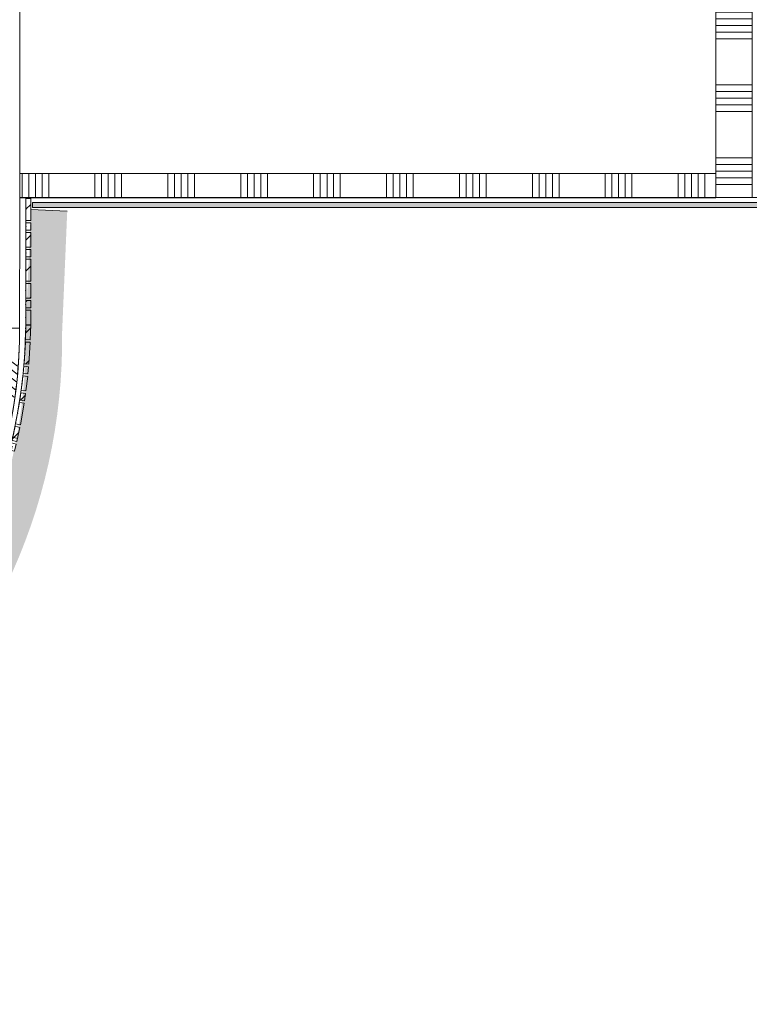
# Model space of a CAD drawing. Header units: millimetres. Extents: x -850 to 154668, y -80343 to 71019.
# Tile 105 of 147: x 18590 to 21593, y 35326 to 39378. Entities that reach past the tile are written whole.
import ezdxf

# ---------------------------------------------------------------- set-up
doc = ezdxf.new("R2010")
doc.units = ezdxf.units.MM
doc.header["$MEASUREMENT"] = 0
doc.linetypes.add('B0703', pattern=[468.700004, 312.5, -156.200004])
for name, color, linetype in [('22 NC Binnenwanden', 7, 'Continuous'), ('22 NC Binnenwanden Doorsnede-arcering', 7, 'Continuous'), ('Info Wandafwerking aanduiding', 7, 'Continuous'), ('Info Wandafwerking aanduiding Doorsnede-arcering', 7, 'Continuous'), ('New_22 NC Binnenwanden', 7, 'Continuous'), ('New_22 NC Binnenwanden Deuren', 7, 'Continuous'), ('New_22 NC Binnenwanden Doorsnede-arcering', 7, 'Continuous'), ('New_Info Wandafwerking aanduiding', 7, 'Continuous'), ('New_Info Wandafwerking aanduiding Doorsnede-arcering', 7, 'Continuous'), ('New_Z Ruimtefuncties Zone omranding', 7, 'Continuous')]:
    doc.layers.add(name, color=color, linetype=linetype)
pattern_1 = [(45, (0, 0), (-63.63961, 63.63961), [])]

# ---------------------------------------------------------------- blocks, each defined once
blk = doc.blocks.new('*X302')
at = {"layer": 'New_22 NC Binnenwanden Doorsnede-arcering', "color": 254, "linetype": 'Continuous', "lineweight": 0, "true_color": 0xe9ebeb}
blk.add_line((17017, 36128.6), (17009.3, 36134.6), dxfattribs=at)
blk = doc.blocks.new('*X303')
at = {"layer": 'New_22 NC Binnenwanden Doorsnede-arcering', "color": 254, "linetype": 'Continuous', "lineweight": 0, "true_color": 0xe9ebeb}
for p, q in [((17843.1, 36558.8), (17793.8, 36596.7)), ((17859.8, 36580.5), (17813.9, 36615.9)), ((17876.6, 36602.2), (17834, 36635)), ((17915.7, 36572), (17876.6, 36602.2)), ((17809.6, 36515.3), (17751.9, 36559.8)), ((17826.3, 36537), (17773.7, 36577.6)), ((17876.1, 36533.3), (17843.1, 36558.8)), ((17895.9, 36552.6), (17859.8, 36580.5)), ((17832.2, 36497.9), (17809.6, 36515.3)), ((17854.6, 36515.2), (17826.3, 36537)), ((17676.5, 36377.7), (17590.3, 36444.2)), ((17601, 36331.9), (17517.9, 36396.1)), ((17626.2, 36347.2), (17543.7, 36410.8)), ((17651.4, 36362.4), (17567, 36427.5)), ((17575.9, 36316.7), (17491.1, 36382.1)), ((17364.6, 36204.7), (17276.9, 36272.4)), ((17392.8, 36217.6), (17305.3, 36285.2)), ((17280.1, 36166), (17184.6, 36239.6)), ((17308.2, 36178.9), (17215.4, 36250.6)), ((17336.4, 36191.8), (17246.1, 36261.5)), ((17044.5, 36107.4), (17025, 36122.5)), ((17027.7, 36085.7), (17025, 36087.8)), ((17032.6, 36081.9), (17027.7, 36085.7)), ((17064.2, 36092.2), (17044.5, 36107.4))]:
    blk.add_line(p, q, dxfattribs=at)
blk = doc.blocks.new('*X304')
at = {"layer": 'New_22 NC Binnenwanden Doorsnede-arcering', "color": 254, "linetype": 'Continuous', "lineweight": 0, "true_color": 0xe9ebeb}
for p, q in [((18510.4, 38007.7), (18485.6, 38026.9)), ((18493.7, 37986), (18483.8, 37993.6)), ((18579.8, 37919.6), (18493.7, 37986)), ((18581.6, 37952.8), (18510.4, 38007.7)), ((18578, 37886.3), (18482, 37960.4)), ((18568.1, 37824.6), (18478.2, 37894)), ((18573.1, 37855.4), (18480.2, 37927.1))]:
    blk.add_line(p, q, dxfattribs=at)
blk = doc.blocks.new('D1 22_5')
at = {"layer": 'New_22 NC Binnenwanden Deuren', "color": 1, "linetype": 'Continuous', "lineweight": 0}
for q in [(-481.8, 267.6), (-517, 0)]:
    blk.add_line((517, 0), q, dxfattribs=at)
at = {"layer": 'New_22 NC Binnenwanden Deuren', "color": 7, "linetype": 'Continuous', "lineweight": 0}
for p, q in [((-545.2, -34.1), (-554.4, 0)), ((-545.2, -34.1), (-554.4, 0)), ((-554.4, 0), (-545.2, -34.1)), ((545.2, -34.1), (554.4, 0)), ((545.2, -34.1), (554.4, 0)), ((554.4, 0), (545.2, -34.1)), ((-519.2, -130.6), (-545.2, -34.1)), ((-519.2, -130.6), (-545.2, -34.1)), ((519.2, -130.6), (545.2, -34.1)), ((519.2, -130.6), (545.2, -34.1))]:
    blk.add_line(p, q, dxfattribs=at)
at = {"layer": 'New_22 NC Binnenwanden Deuren', "color": 1, "linetype": 'Continuous', "lineweight": 0}
blk.add_arc((517, 0), 1034, 165, 180, dxfattribs=at)
blk = doc.blocks.new('Wall_72_1', base_point=(17023.9, 36079.1))
at = {"layer": 'New_22 NC Binnenwanden', "color": 8, "linetype": 'Continuous', "lineweight": 0, "true_color": 0x778488}
for p, q in [((18444.3, 37684.9), (18542, 37663.6)), ((18576.4, 37656.1), (18542, 37663.6)), ((18542, 37663.6), (18576.4, 37656.1)), ((17967.6, 36762.3), (18041.4, 36694.9)), ((18067.5, 36671.1), (18041.4, 36694.9)), ((18041.4, 36694.9), (18067.5, 36671.1))]:
    blk.add_line(p, q, dxfattribs=at)
at = {"layer": 'New_22 NC Binnenwanden', "color": 8, "linetype": 'Continuous', "lineweight": 0, "true_color": 0x778488, "flags": 128}
for points in [[(18590, 38109.3), (18490, 38109.3)], [(17017, 36105.3), (16998.5, 36175.9)]]:
    blk.add_lwpolyline(points, dxfattribs=at)
at = {"layer": 'New_22 NC Binnenwanden', "color": 8, "linetype": 'Continuous', "lineweight": 0, "true_color": 0x778488}
for radius, start, end in [(2000, 347.7232, 359.9762), (2100, 347.7232, 359.9762), (2000, 285.5156, 317.6276), (2100, 284.7596, 317.6276), (2000, 284.7278, 285.2779)]:
    blk.add_arc((16490, 38110.1), radius, start, end, dxfattribs=at)
at = {"layer": 'New_22 NC Binnenwanden', "color": 8, "lineweight": 0, "true_color": 0x778488}
for name in ['*X304', '*X303', '*X302']:
    blk.add_blockref(name, (0, 0), dxfattribs=at)
at = {"layer": 'New_22 NC Binnenwanden Deuren', "color": 1, "linetype": 'Continuous', "lineweight": 0, "xscale": -1, "zscale": 1000, "rotation": 242.6754250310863}
blk.add_blockref('D1 22_5', (18322, 37163.6), dxfattribs=at)
blk = doc.blocks.new('*X466')
at = {"layer": 'New_22 NC Binnenwanden Doorsnede-arcering', "color": 254, "linetype": 'Continuous', "lineweight": 0, "true_color": 0xe9ebeb}
for p, q in [((18600, 38745.5), (18600, 38645.5)), ((18627.4, 38745.5), (18627.4, 38645.5)), ((18654.9, 38745.5), (18654.9, 38645.5)), ((18682.3, 38745.5), (18682.3, 38645.5)), ((18709.7, 38745.5), (18709.7, 38645.5)), ((18900, 38745.5), (18900, 38645.5)), ((18927.4, 38745.5), (18927.4, 38645.5)), ((18954.9, 38745.5), (18954.9, 38645.5)), ((18982.3, 38745.5), (18982.3, 38645.5)), ((19009.7, 38745.5), (19009.7, 38645.5)), ((19200, 38745.5), (19200, 38645.5)), ((19227.4, 38745.5), (19227.4, 38645.5)), ((19254.9, 38745.5), (19254.9, 38645.5)), ((19282.3, 38745.5), (19282.3, 38645.5)), ((19309.7, 38745.5), (19309.7, 38645.5)), ((19500, 38745.5), (19500, 38645.5)), ((19527.4, 38745.5), (19527.4, 38645.5)), ((19554.9, 38745.5), (19554.9, 38645.5)), ((19582.3, 38745.5), (19582.3, 38645.5)), ((19609.7, 38745.5), (19609.7, 38645.5)), ((19800, 38745.5), (19800, 38645.5)), ((19827.4, 38745.5), (19827.4, 38645.5)), ((19854.9, 38745.5), (19854.9, 38645.5)), ((19882.3, 38745.5), (19882.3, 38645.5)), ((19909.7, 38745.5), (19909.7, 38645.5)), ((20100, 38745.5), (20100, 38645.5)), ((20127.4, 38745.5), (20127.4, 38645.5)), ((20154.9, 38745.5), (20154.9, 38645.5)), ((20182.3, 38745.5), (20182.3, 38645.5)), ((20209.7, 38745.5), (20209.7, 38645.5)), ((20400, 38745.5), (20400, 38645.5)), ((20427.4, 38745.5), (20427.4, 38645.5)), ((20454.9, 38745.5), (20454.9, 38645.5)), ((20482.3, 38745.5), (20482.3, 38645.5)), ((20509.7, 38745.5), (20509.7, 38645.5)), ((20700, 38745.5), (20700, 38645.5)), ((20727.4, 38745.5), (20727.4, 38645.5)), ((20754.9, 38745.5), (20754.9, 38645.5)), ((20782.3, 38745.5), (20782.3, 38645.5)), ((20809.7, 38745.5), (20809.7, 38645.5)), ((21000, 38745.5), (21000, 38645.5)), ((21027.4, 38745.5), (21027.4, 38645.5)), ((21054.9, 38745.5), (21054.9, 38645.5)), ((21082.3, 38745.5), (21082.3, 38645.5)), ((21109.7, 38745.5), (21109.7, 38645.5)), ((21300, 38745.5), (21300, 38645.5)), ((21327.4, 38745.5), (21327.4, 38645.5)), ((21354.9, 38745.5), (21354.9, 38645.5)), ((21382.3, 38745.5), (21382.3, 38645.5)), ((21409.7, 38745.5), (21409.7, 38645.5))]:
    blk.add_line(p, q, dxfattribs=at)
blk = doc.blocks.new('Wall_126_1', base_point=(18590.5, 38745.5))
at = {"layer": 'New_22 NC Binnenwanden', "color": 8, "linetype": 'Continuous', "lineweight": 0, "true_color": 0x778488, "flags": 128}
for points in [[(21455, 38745.5), (18590.5, 38745.5)], [(18590.5, 38645.5), (18590.5, 38745.5)], [(21455, 38645.5), (21455, 38745.5)], [(18590.5, 38645.5), (21455, 38645.5)]]:
    blk.add_lwpolyline(points, dxfattribs=at)
at = {"layer": 'New_22 NC Binnenwanden', "color": 8, "lineweight": 0, "true_color": 0x778488}
blk.add_blockref('*X466', (0, 0), dxfattribs=at)
blk = doc.blocks.new('Curtain Wall_86_1')
at = {"layer": 'New_22 NC Binnenwanden Doorsnede-arcering', "linetype": 'Continuous', "lineweight": 0, "true_color": 0x000000}
h = blk.add_hatch(dxfattribs=at)
h.set_pattern_fill('310_Naaldhout__01__0001', color=18, style=0, pattern_type=2)
h.set_pattern_definition(pattern_1)
h.paths.add_polyline_path([(18635.5, 38642.4), (18615.5, 38642.4), (18615.5, 38552.4), (18635.5, 38552.4)])
h = blk.add_hatch(dxfattribs=at)
h.set_pattern_fill('310_Naaldhout__01__0001', color=18, style=0, pattern_type=2)
h.set_pattern_definition(pattern_1)
h.paths.add_polyline_path([(18635.5, 38542.4), (18615.5, 38542.4), (18615.5, 38512.4), (18635.5, 38512.4)])
h = blk.add_hatch(dxfattribs=at)
h.set_pattern_fill('310_Naaldhout__01__0001', color=18, style=0, pattern_type=2)
h.set_pattern_definition(pattern_1)
h.paths.add_polyline_path([(18635.5, 38502.4), (18615.5, 38502.4), (18615.5, 38442.4), (18635.5, 38442.4)])
h = blk.add_hatch(dxfattribs=at)
h.set_pattern_fill('310_Naaldhout__01__0001', color=18, style=0, pattern_type=2)
h.set_pattern_definition(pattern_1)
h.paths.add_polyline_path([(18635.5, 38432.4), (18615.5, 38432.4), (18615.5, 38402.4), (18635.5, 38402.4)])
h = blk.add_hatch(dxfattribs=at)
h.set_pattern_fill('310_Naaldhout__01__0001', color=18, style=0, pattern_type=2)
h.set_pattern_definition(pattern_1)
h.paths.add_polyline_path([(18635.5, 38392.4), (18615.5, 38392.4), (18615.4, 38302.4), (18635.4, 38302.4)])
h = blk.add_hatch(dxfattribs=at)
h.set_pattern_fill('310_Naaldhout__01__0001', color=18, style=0, pattern_type=2)
h.set_pattern_definition(pattern_1)
h.paths.add_polyline_path([(18635.4, 38292.4), (18615.4, 38292.4), (18615.4, 38232.4), (18635.4, 38232.4)])
h = blk.add_hatch(dxfattribs=at)
h.set_pattern_fill('310_Naaldhout__01__0001', color=18, style=0, pattern_type=2)
h.set_pattern_definition(pattern_1)
h.paths.add_polyline_path([(18635.4, 38222.4), (18615.4, 38222.4), (18615.4, 38192.4), (18635.4, 38192.4)])
h = blk.add_hatch(dxfattribs=at)
h.set_pattern_fill('310_Naaldhout__01__0001', color=18, style=0, pattern_type=2)
h.set_pattern_definition(pattern_1)
h.paths.add_polyline_path([(18635.4, 38182.4), (18615.4, 38182.4), (18615.4, 38122.4), (18635.4, 38122.4)])
at = {"layer": 'New_22 NC Binnenwanden', "color": 9, "linetype": 'B0703', "lineweight": 0}
for p, q in [((18615.5, 38645), (18615.5, 38645)), ((18615.5, 38597.4), (18615.5, 38645)), ((18615.5, 38527.4), (18615.5, 38597.4)), ((18615.5, 38472.4), (18615.5, 38527.4)), ((18615.5, 38417.4), (18615.5, 38472.4)), ((18615.4, 38347.4), (18615.5, 38417.4)), ((18615.4, 38262.4), (18615.4, 38347.4)), ((18615.4, 38207.4), (18615.4, 38262.4)), ((18615.4, 38152.4), (18615.4, 38207.4)), ((18615.4, 38106.1), (18615.4, 38152.4))]:
    blk.add_line(p, q, dxfattribs=at)
at = {"layer": 'New_22 NC Binnenwanden', "color": 1, "linetype": 'Continuous', "lineweight": 0}
for p, q in [((18615.5, 38645), (18615.5, 38597.4)), ((18615.5, 38645), (18615.5, 38645)), ((18615.5, 38597.4), (18615.5, 38527.4)), ((18615.5, 38527.4), (18615.5, 38472.4)), ((18615.5, 38472.4), (18615.5, 38417.4)), ((18615.5, 38417.4), (18615.4, 38347.4)), ((18615.4, 38347.4), (18615.4, 38262.4)), ((18615.4, 38262.4), (18615.4, 38207.4)), ((18615.4, 38207.4), (18615.4, 38152.4)), ((18615.4, 38152.4), (18615.4, 38106.1)), ((18615.4, 38106.1), (18615.4, 38106.1))]:
    blk.add_line(p, q, dxfattribs=at)
at = {"layer": 'New_22 NC Binnenwanden', "color": 7, "linetype": 'Continuous', "lineweight": 0}
for p, q in [((18615.5, 38642.4), (18615.5, 38552.4)), ((18635.5, 38642.4), (18615.5, 38642.4)), ((18635.5, 38642.4), (18635.5, 38552.4)), ((18635.5, 38552.4), (18615.5, 38552.4)), ((18615.5, 38542.4), (18615.5, 38512.4)), ((18635.5, 38542.4), (18615.5, 38542.4)), ((18635.5, 38542.4), (18635.5, 38512.4)), ((18635.5, 38512.4), (18615.5, 38512.4)), ((18615.5, 38502.4), (18615.5, 38442.4)), ((18635.5, 38502.4), (18615.5, 38502.4)), ((18635.5, 38502.4), (18635.5, 38442.4)), ((18635.5, 38442.4), (18615.5, 38442.4)), ((18615.5, 38432.4), (18615.5, 38402.4)), ((18635.5, 38432.4), (18615.5, 38432.4)), ((18635.5, 38432.4), (18635.5, 38402.4)), ((18615.5, 38392.4), (18615.4, 38302.4)), ((18635.5, 38402.4), (18615.5, 38402.4)), ((18635.5, 38392.4), (18615.5, 38392.4)), ((18635.5, 38392.4), (18635.4, 38302.4)), ((18635.4, 38302.4), (18615.4, 38302.4)), ((18615.4, 38292.4), (18615.4, 38232.4)), ((18635.4, 38292.4), (18615.4, 38292.4)), ((18635.4, 38292.4), (18635.4, 38232.4)), ((18635.4, 38232.4), (18615.4, 38232.4)), ((18615.4, 38222.4), (18615.4, 38192.4)), ((18635.4, 38222.4), (18615.4, 38222.4)), ((18635.4, 38222.4), (18635.4, 38192.4)), ((18635.4, 38192.4), (18615.4, 38192.4)), ((18615.4, 38182.4), (18615.4, 38122.4)), ((18635.4, 38182.4), (18615.4, 38182.4)), ((18635.4, 38182.4), (18635.4, 38122.4)), ((18635.4, 38122.4), (18615.4, 38122.4))]:
    blk.add_line(p, q, dxfattribs=at)
at = {"layer": 'New_22 NC Binnenwanden', "color": 1, "linetype": 'Continuous', "lineweight": 0}
for p in [(18615.5, 38645), (18615.5, 38597.4), (18615.5, 38597.4), (18615.5, 38527.4), (18615.5, 38527.4), (18615.5, 38472.4), (18615.5, 38472.4), (18615.5, 38417.4), (18615.5, 38417.4), (18615.4, 38347.4), (18615.4, 38347.4), (18615.4, 38262.4), (18615.4, 38262.4), (18615.4, 38207.4), (18615.4, 38207.4), (18615.4, 38152.4), (18615.4, 38152.4), (18615.4, 38106.1)]:
    blk.add_point(p, dxfattribs=at)
at = {"layer": 'New_22 NC Binnenwanden', "color": 9, "linetype": 'B0703', "lineweight": 0}
for p in [(18615.5, 38597.4), (18615.5, 38527.4), (18615.5, 38472.4), (18615.5, 38417.4), (18615.4, 38347.4), (18615.4, 38262.4), (18615.4, 38207.4), (18615.4, 38152.4), (18615.4, 38106.1)]:
    blk.add_point(p, dxfattribs=at)
blk = doc.blocks.new('Curtain Wall_93_1')
at = {"layer": 'New_22 NC Binnenwanden Doorsnede-arcering', "linetype": 'Continuous', "lineweight": 0, "true_color": 0x000000}
h = blk.add_hatch(dxfattribs=at)
h.set_pattern_fill('310_Naaldhout__01__0001', color=18, style=0, pattern_type=2)
h.set_pattern_definition(pattern_1)
h.paths.add_polyline_path([(18633.7, 38061.1), (18635.6, 38121), (18615.6, 38121.6), (18613.8, 38061.7)])
h = blk.add_hatch(dxfattribs=at)
h.set_pattern_fill('310_Naaldhout__01__0001', color=18, style=0, pattern_type=2)
h.set_pattern_definition(pattern_1)
h.paths.add_polyline_path([(18628.3, 37960.6), (18633.7, 38050.4), (18613.8, 38051.6), (18608.4, 37961.8)])
h = blk.add_hatch(dxfattribs=at)
h.set_pattern_fill('310_Naaldhout__01__0001', color=18, style=0, pattern_type=2)
h.set_pattern_definition(pattern_1)
h.paths.add_polyline_path([(18624.2, 37920.2), (18626.9, 37950), (18607, 37951.9), (18604.3, 37922)])
h = blk.add_hatch(dxfattribs=at)
h.set_pattern_fill('310_Naaldhout__01__0001', color=18, style=0, pattern_type=2)
h.set_pattern_definition(pattern_1)
h.paths.add_polyline_path([(18616.1, 37850.1), (18623.2, 37909.7), (18603.4, 37912), (18596.2, 37852.5)])
h = blk.add_hatch(dxfattribs=at)
h.set_pattern_fill('310_Naaldhout__01__0001', color=18, style=0, pattern_type=2)
h.set_pattern_definition(pattern_1)
h.paths.add_polyline_path([(18610.2, 37810), (18614.6, 37839.7), (18594.8, 37842.6), (18590.4, 37812.9)])
h = blk.add_hatch(dxfattribs=at)
h.set_pattern_fill('310_Naaldhout__01__0001', color=18, style=0, pattern_type=2)
h.set_pattern_definition(pattern_1)
h.paths.add_polyline_path([(18593.1, 37710.8), (18609.1, 37799.4), (18589.4, 37802.9), (18573.5, 37714.3)])
h = blk.add_hatch(dxfattribs=at)
h.set_pattern_fill('310_Naaldhout__01__0001', color=18, style=0, pattern_type=2)
h.set_pattern_definition(pattern_1)
h.paths.add_polyline_path([(18578.1, 37641.7), (18590.8, 37700.4), (18571.2, 37704.6), (18558.6, 37645.9)])
h = blk.add_hatch(dxfattribs=at)
h.set_pattern_fill('310_Naaldhout__01__0001', color=18, style=0, pattern_type=2)
h.set_pattern_definition(pattern_1)
h.paths.add_polyline_path([(18568.3, 37602.3), (18575.5, 37631.5), (18556, 37636.2), (18548.9, 37607.1)])
h = blk.add_hatch(dxfattribs=at)
h.set_pattern_fill('310_Naaldhout__01__0001', color=18, style=0, pattern_type=2)
h.set_pattern_definition(pattern_1)
h.paths.add_polyline_path([(18069.8, 36667.7), (18089.8, 36690.1), (18074.8, 36703.4), (18054.9, 36680.9)])
h = blk.add_hatch(dxfattribs=at)
h.set_pattern_fill('310_Naaldhout__01__0001', color=18, style=0, pattern_type=2)
h.set_pattern_definition(pattern_1)
h.paths.add_polyline_path([(18021.8, 36615.9), (18062.9, 36659.6), (18048.4, 36673.3), (18007.3, 36629.6)])
h = blk.add_hatch(dxfattribs=at)
h.set_pattern_fill('310_Naaldhout__01__0001', color=18, style=0, pattern_type=2)
h.set_pattern_definition(pattern_1)
h.paths.add_polyline_path([(17950.8, 36544.6), (18014.6, 36608), (18000.5, 36622.2), (17936.7, 36558.8)])
h = blk.add_hatch(dxfattribs=at)
h.set_pattern_fill('310_Naaldhout__01__0001', color=18, style=0, pattern_type=2)
h.set_pattern_definition(pattern_1)
h.paths.add_polyline_path([(17868.1, 36470.2), (17913.1, 36510), (17899.8, 36525), (17854.8, 36485.2)])
h = blk.add_hatch(dxfattribs=at)
h.set_pattern_fill('310_Naaldhout__01__0001', color=18, style=0, pattern_type=2)
h.set_pattern_definition(pattern_1)
h.paths.add_polyline_path([(17920.8, 36517.2), (17942.7, 36537.6), (17929.1, 36552.3), (17907.1, 36531.8)])
h = blk.add_hatch(dxfattribs=at)
h.set_pattern_fill('310_Naaldhout__01__0001', color=18, style=0, pattern_type=2)
h.set_pattern_definition(pattern_1)
h.paths.add_polyline_path([(17837, 36444.2), (17860, 36463.5), (17847.2, 36478.8), (17824.1, 36459.6)])
h = blk.add_hatch(dxfattribs=at)
h.set_pattern_fill('310_Naaldhout__01__0001', color=18, style=0, pattern_type=2)
h.set_pattern_definition(pattern_1)
h.paths.add_polyline_path([(17758.2, 36381.6), (17829.1, 36437.1), (17816.7, 36452.8), (17745.9, 36397.3)])
h = blk.add_hatch(dxfattribs=at)
h.set_pattern_fill('310_Naaldhout__01__0001', color=18, style=0, pattern_type=2)
h.set_pattern_definition(pattern_1)
h.paths.add_polyline_path([(17701.1, 36340), (17749.5, 36375.4), (17737.7, 36391.5), (17689.3, 36356.2)])
h = blk.add_hatch(dxfattribs=at)
h.set_pattern_fill('310_Naaldhout__01__0001', color=18, style=0, pattern_type=2)
h.set_pattern_definition(pattern_1)
h.paths.add_polyline_path([(17608.7, 36278.4), (17658.9, 36311.3), (17647.9, 36328), (17597.8, 36295.1)])
h = blk.add_hatch(dxfattribs=at)
h.set_pattern_fill('310_Naaldhout__01__0001', color=18, style=0, pattern_type=2)
h.set_pattern_definition(pattern_1)
h.paths.add_polyline_path([(17667.5, 36317.2), (17692.2, 36334.1), (17680.9, 36350.6), (17656.2, 36333.6)])
at = {"layer": 'New_22 NC Binnenwanden', "color": 7, "linetype": 'Continuous', "lineweight": 0}
for p, q in [((18615.6, 38121.6), (18613.8, 38061.7)), ((18615.6, 38121.6), (18635.6, 38121)), ((18635.6, 38121), (18633.7, 38061.1)), ((18613.8, 38061.7), (18633.7, 38061.1)), ((18613.8, 38051.6), (18608.4, 37961.8)), ((18613.8, 38051.6), (18633.7, 38050.4)), ((18633.7, 38050.4), (18628.3, 37960.6)), ((18607, 37951.9), (18604.3, 37922)), ((18607, 37951.9), (18626.9, 37950)), ((18608.4, 37961.8), (18628.3, 37960.6)), ((18626.9, 37950), (18624.2, 37920.2)), ((18603.4, 37912), (18596.2, 37852.5)), ((18603.4, 37912), (18623.2, 37909.7)), ((18604.3, 37922), (18624.2, 37920.2)), ((18623.2, 37909.7), (18616.1, 37850.1)), ((18596.2, 37852.5), (18616.1, 37850.1)), ((18594.8, 37842.6), (18590.4, 37812.9)), ((18590.4, 37812.9), (18610.2, 37810)), ((18594.8, 37842.6), (18614.6, 37839.7)), ((18614.6, 37839.7), (18610.2, 37810)), ((18589.4, 37802.9), (18573.5, 37714.3)), ((18589.4, 37802.9), (18609.1, 37799.4)), ((18609.1, 37799.4), (18593.1, 37710.8)), ((18571.2, 37704.6), (18558.6, 37645.9)), ((18571.2, 37704.6), (18590.8, 37700.4)), ((18573.5, 37714.3), (18593.1, 37710.8)), ((18590.8, 37700.4), (18578.1, 37641.7)), ((18556, 37636.2), (18548.9, 37607.1)), ((18556, 37636.2), (18575.5, 37631.5)), ((18558.6, 37645.9), (18578.1, 37641.7)), ((18575.5, 37631.5), (18568.3, 37602.3)), ((18548.9, 37607.1), (18568.3, 37602.3)), ((18074.8, 36703.4), (18054.9, 36680.9)), ((18054.9, 36680.9), (18069.8, 36667.7)), ((18089.8, 36690.1), (18069.8, 36667.7)), ((18074.8, 36703.4), (18089.8, 36690.1)), ((18048.4, 36673.3), (18007.3, 36629.6)), ((18062.9, 36659.6), (18021.8, 36615.9)), ((18048.4, 36673.3), (18062.9, 36659.6)), ((18000.5, 36622.2), (17936.7, 36558.8)), ((18014.6, 36608), (17950.8, 36544.6)), ((18000.5, 36622.2), (18014.6, 36608)), ((18007.3, 36629.6), (18021.8, 36615.9)), ((17936.7, 36558.8), (17950.8, 36544.6)), ((17899.8, 36525), (17854.8, 36485.2)), ((17899.8, 36525), (17913.1, 36510)), ((17929.1, 36552.3), (17907.1, 36531.8)), ((17907.1, 36531.8), (17920.8, 36517.2)), ((17942.7, 36537.6), (17920.8, 36517.2)), ((17929.1, 36552.3), (17942.7, 36537.6)), ((17847.2, 36478.8), (17824.1, 36459.6)), ((17847.2, 36478.8), (17860, 36463.5)), ((17854.8, 36485.2), (17868.1, 36470.2)), ((17913.1, 36510), (17868.1, 36470.2)), ((17816.7, 36452.8), (17745.9, 36397.3)), ((17829.1, 36437.1), (17758.2, 36381.6)), ((17816.7, 36452.8), (17829.1, 36437.1)), ((17824.1, 36459.6), (17837, 36444.2)), ((17860, 36463.5), (17837, 36444.2)), ((17745.9, 36397.3), (17758.2, 36381.6)), ((17737.7, 36391.5), (17689.3, 36356.2)), ((17689.3, 36356.2), (17701.1, 36340)), ((17749.5, 36375.4), (17701.1, 36340)), ((17737.7, 36391.5), (17749.5, 36375.4)), ((17647.9, 36328), (17597.8, 36295.1)), ((17647.9, 36328), (17658.9, 36311.3)), ((17680.9, 36350.6), (17656.2, 36333.6)), ((17656.2, 36333.6), (17667.5, 36317.2)), ((17692.2, 36334.1), (17667.5, 36317.2)), ((17680.9, 36350.6), (17692.2, 36334.1)), ((17597.8, 36295.1), (17608.7, 36278.4)), ((17658.9, 36311.3), (17608.7, 36278.4))]:
    blk.add_line(p, q, dxfattribs=at)
at = {"layer": 'New_22 NC Binnenwanden', "color": 9, "linetype": 'B0703', "lineweight": 0}
for p, q in [((18615, 38108.9), (18614.7, 38091.7)), ((18614.7, 38091.7), (18611.1, 38006.7)), ((18611.1, 38006.7), (18605.6, 37936.9)), ((18605.6, 37936.9), (18599.8, 37882.2)), ((18599.8, 37882.2), (18592.6, 37827.7)), ((18592.6, 37827.7), (18581.4, 37758.6)), ((18581.4, 37758.6), (18564.9, 37675.2)), ((18564.9, 37675.2), (18552.5, 37621.7)), ((18552.5, 37621.7), (18538.7, 37568.4)), ((18538.7, 37568.4), (18514.8, 37486.8)), ((18514.8, 37486.8), (18492.8, 37420.4)), ((18492.8, 37420.4), (18473.9, 37368.7)), ((18473.9, 37368.7), (18453.8, 37317.5)), ((18453.8, 37317.5), (18426.4, 37253.1)), ((18426.4, 37253.1), (18390.3, 37176.2)), ((18390.3, 37176.2), (18365.4, 37127.2)), ((18365.4, 37127.2), (18339.2, 37078.8)), ((18339.2, 37078.8), (18296.4, 37005.4)), ((18296.4, 37005.4), (18259, 36946.2)), ((18259, 36946.2), (18228.3, 36900.5)), ((18228.3, 36900.5), (18196.5, 36855.7)), ((18196.5, 36855.7), (18154.4, 36799.8)), ((18154.4, 36799.8), (18100.8, 36733.7)), ((18100.8, 36733.7), (18064.8, 36692.1)), ((18064.8, 36692.1), (18027.8, 36651.5)), ((18027.8, 36651.5), (17968.6, 36590.5)), ((17968.6, 36590.5), (17918.1, 36542)), ((17918.1, 36542), (17877.3, 36505.1)), ((17877.3, 36505.1), (17835.7, 36469.2)), ((17835.7, 36469.2), (17781.3, 36425.1)), ((17781.3, 36425.1), (17713.5, 36373.9)), ((17713.5, 36373.9), (17668.6, 36342.1)), ((17668.6, 36342.1), (17622.8, 36311.6)), ((17622.8, 36311.6), (17605.7, 36300.5))]:
    blk.add_line(p, q, dxfattribs=at)
at = {"layer": 'New_22 NC Binnenwanden', "color": 1, "linetype": 'Continuous', "lineweight": 0}
for p, q in [((18614.7, 38091.7), (18615, 38108.9)), ((18611.1, 38006.7), (18614.7, 38091.7)), ((18605.6, 37936.9), (18611.1, 38006.7)), ((18599.8, 37882.2), (18605.6, 37936.9)), ((18592.6, 37827.7), (18599.8, 37882.2)), ((18581.4, 37758.6), (18592.6, 37827.7)), ((18564.9, 37675.2), (18581.4, 37758.6)), ((18552.5, 37621.7), (18564.9, 37675.2)), ((18538.7, 37568.4), (18552.5, 37621.7)), ((18514.8, 37486.8), (18538.7, 37568.4)), ((18492.8, 37420.4), (18514.8, 37486.8)), ((18473.9, 37368.7), (18492.8, 37420.4)), ((18453.8, 37317.5), (18473.9, 37368.7)), ((18426.4, 37253.1), (18453.8, 37317.5)), ((18390.3, 37176.2), (18426.4, 37253.1)), ((18365.4, 37127.2), (18390.3, 37176.2)), ((18339.2, 37078.8), (18365.4, 37127.2)), ((18296.4, 37005.4), (18339.2, 37078.8)), ((18259, 36946.2), (18296.4, 37005.4)), ((18228.3, 36900.5), (18259, 36946.2)), ((18196.5, 36855.7), (18228.3, 36900.5)), ((18154.4, 36799.8), (18196.5, 36855.7)), ((18100.8, 36733.7), (18154.4, 36799.8)), ((18064.8, 36692.1), (18100.8, 36733.7)), ((18027.8, 36651.5), (18064.8, 36692.1)), ((17968.6, 36590.5), (18027.8, 36651.5)), ((17918.1, 36542), (17968.6, 36590.5)), ((17877.3, 36505.1), (17918.1, 36542)), ((17835.7, 36469.2), (17877.3, 36505.1)), ((17781.3, 36425.1), (17835.7, 36469.2)), ((17713.5, 36373.9), (17781.3, 36425.1)), ((17668.6, 36342.1), (17713.5, 36373.9)), ((17622.8, 36311.6), (17668.6, 36342.1)), ((17605.7, 36300.5), (17622.8, 36311.6))]:
    blk.add_line(p, q, dxfattribs=at)
at = {"layer": 'New_22 NC Binnenwanden', "color": 9, "linetype": 'B0703', "lineweight": 0}
for p in [(18615, 38108.9), (18615, 38108.9), (18614.7, 38091.7), (18614.7, 38091.7), (18611.1, 38006.7), (18611.1, 38006.7), (18605.6, 37936.9), (18605.6, 37936.9), (18599.8, 37882.2), (18599.8, 37882.2), (18592.6, 37827.7), (18592.6, 37827.7), (18581.4, 37758.6), (18581.4, 37758.6), (18564.9, 37675.2), (18564.9, 37675.2), (18552.5, 37621.7), (18552.5, 37621.7), (18538.7, 37568.4), (18538.7, 37568.4), (18514.8, 37486.8), (18514.8, 37486.8), (18492.8, 37420.4), (18492.8, 37420.4), (18473.9, 37368.7), (18473.9, 37368.7), (18453.8, 37317.5), (18453.8, 37317.5), (18426.4, 37253.1), (18426.4, 37253.1), (18390.3, 37176.2), (18390.3, 37176.2), (18365.4, 37127.2), (18365.4, 37127.2), (18339.2, 37078.8), (18339.2, 37078.8), (18296.4, 37005.4), (18296.4, 37005.4), (18259, 36946.2), (18259, 36946.2), (18228.3, 36900.5), (18228.3, 36900.5), (18196.5, 36855.7), (18196.5, 36855.7), (18154.4, 36799.8), (18154.4, 36799.8), (18100.8, 36733.7), (18100.8, 36733.7), (18064.8, 36692.1), (18064.8, 36692.1), (18027.8, 36651.5), (18027.8, 36651.5), (17968.6, 36590.5), (17968.6, 36590.5), (17918.1, 36542), (17918.1, 36542), (17877.3, 36505.1), (17877.3, 36505.1), (17835.7, 36469.2), (17835.7, 36469.2), (17781.3, 36425.1), (17781.3, 36425.1), (17713.5, 36373.9), (17713.5, 36373.9), (17668.6, 36342.1), (17668.6, 36342.1), (17605.7, 36300.5), (17605.7, 36300.5), (17622.8, 36311.6), (17622.8, 36311.6)]:
    blk.add_point(p, dxfattribs=at)
at = {"layer": 'New_22 NC Binnenwanden', "color": 1, "linetype": 'Continuous', "lineweight": 0}
for p in [(18615, 38108.9), (18614.7, 38091.7), (18611.1, 38006.7), (18605.6, 37936.9), (18599.8, 37882.2), (18592.6, 37827.7), (18581.4, 37758.6), (18564.9, 37675.2), (18552.5, 37621.7), (18538.7, 37568.4), (18514.8, 37486.8), (18492.8, 37420.4), (18473.9, 37368.7), (18453.8, 37317.5), (18426.4, 37253.1), (18390.3, 37176.2), (18365.4, 37127.2), (18339.2, 37078.8), (18296.4, 37005.4), (18259, 36946.2), (18228.3, 36900.5), (18196.5, 36855.7), (18154.4, 36799.8), (18100.8, 36733.7), (18064.8, 36692.1), (18027.8, 36651.5), (17968.6, 36590.5), (17918.1, 36542), (17877.3, 36505.1), (17835.7, 36469.2), (17781.3, 36425.1), (17713.5, 36373.9), (17668.6, 36342.1), (17605.7, 36300.5), (17622.8, 36311.6)]:
    blk.add_point(p, dxfattribs=at)
blk = doc.blocks.new('Wall_417_1', base_point=(18642.5, 38625.3))
at = {"layer": '22 NC Binnenwanden Doorsnede-arcering', "linetype": 'Continuous', "lineweight": 0, "true_color": 0xe9ebeb}
blk.add_hatch(color=254, dxfattribs=at).paths.add_polyline_path([(18642.5, 38605.3), (25642.5, 38605.3), (25642.5, 38625.3), (18642.5, 38625.3)])
at = {"layer": '22 NC Binnenwanden', "color": 8, "linetype": 'Continuous', "lineweight": 0, "true_color": 0x778488, "flags": 128}
for points in [[(25642.5, 38625.3), (18642.5, 38625.3)], [(18642.5, 38625.3), (18642.5, 38605.3)], [(18642.5, 38605.3), (25642.5, 38605.3)]]:
    blk.add_lwpolyline(points, dxfattribs=at)
blk = doc.blocks.new('Wall_459_1', base_point=(18614.7, 38091.7))
at = {"layer": 'Info Wandafwerking aanduiding Doorsnede-arcering', "linetype": 'Continuous', "lineweight": 0, "true_color": 0x99a3a6}
blk.add_hatch(color=253, dxfattribs=at).paths.add_polyline_path([(18764.7, 38089.5), (18785.9, 38590.2), (18636, 38596.5), (18614.7, 38091.7)])
at = {"layer": 'Info Wandafwerking aanduiding', "color": 9, "linetype": 'Continuous', "lineweight": 0, "flags": 128}
blk.add_lwpolyline([(18636, 38596.5), (18785.9, 38590.2)], dxfattribs=at)
blk = doc.blocks.new('*X2687')
at = {"layer": 'New_22 NC Binnenwanden Doorsnede-arcering', "color": 254, "linetype": 'Continuous', "lineweight": 0, "true_color": 0xe9ebeb}
for p, q in [((21455, 40009.7), (21482.5, 40009.7)), ((21577.7, 40009.7), (21605, 40009.7)), ((21455, 39982.3), (21605, 39982.3)), ((21455, 39954.9), (21605, 39954.9)), ((21455, 39927.4), (21605, 39927.4)), ((21455, 39900), (21605, 39900)), ((21455, 39709.7), (21605, 39709.7)), ((21455, 39682.3), (21605, 39682.3)), ((21455, 39654.9), (21605, 39654.9)), ((21455, 39627.4), (21605, 39627.4)), ((21455, 39600), (21605, 39600)), ((21455, 39409.7), (21605, 39409.7)), ((21455, 39382.3), (21605, 39382.3)), ((21455, 39354.9), (21605, 39354.9)), ((21455, 39327.4), (21605, 39327.4)), ((21455, 39300), (21605, 39300)), ((21455, 39109.7), (21605, 39109.7)), ((21455, 39082.3), (21605, 39082.3)), ((21455, 39054.9), (21605, 39054.9)), ((21455, 39027.4), (21605, 39027.4)), ((21455, 39000), (21605, 39000)), ((21455, 38809.7), (21605, 38809.7)), ((21455, 38782.3), (21605, 38782.3)), ((21455, 38754.9), (21605, 38754.9)), ((21455, 38727.4), (21605, 38727.4)), ((21455, 38700), (21605, 38700))]:
    blk.add_line(p, q, dxfattribs=at)
blk = doc.blocks.new('Wall_556_1', base_point=(21455, 38646.5))
at = {"layer": 'New_22 NC Binnenwanden', "color": 8, "linetype": 'Continuous', "lineweight": 0, "true_color": 0x778488, "flags": 128}
for points in [[(21455, 40120.4), (21455, 38646.5)], [(21605, 38646.5), (21605, 40120.4)], [(21605, 38646.5), (21455, 38646.5)]]:
    blk.add_lwpolyline(points, dxfattribs=at)
at = {"layer": 'New_22 NC Binnenwanden', "color": 8, "lineweight": 0, "true_color": 0x778488}
blk.add_blockref('*X2687', (0, 0), dxfattribs=at)
blk = doc.blocks.new('Wall_752_1', base_point=(17644.4, 36244.9))
at = {"layer": 'New_Info Wandafwerking aanduiding Doorsnede-arcering', "linetype": 'Continuous', "lineweight": 0, "true_color": 0x99a3a6}
for points in [[(18764.7, 38089.5), (18614.7, 38091.7, -0.219956), (17870.2, 36418), (17870.2, 36223.3, 0.233931)], [(17770.2, 36149.3), (17770.2, 36335.6, -0.017774), (17644.4, 36244.9), (17727.7, 36120.2, 0.005527)]]:
    blk.add_hatch(color=253, dxfattribs=at).paths.add_polyline_path(points)
at = {"layer": 'New_Info Wandafwerking aanduiding', "color": 9, "linetype": 'Continuous', "lineweight": 0, "flags": 128}
blk.add_lwpolyline([(17644.4, 36244.9), (17727.7, 36120.2)], dxfattribs=at)

msp = doc.modelspace()

# ---------------------------------------------------------------- linework, layer by layer
at = {"layer": 'New_Z Ruimtefuncties Zone omranding', "color": 21, "linetype": 'Continuous', "lineweight": 0, "true_color": 0xffaa55, "flags": 128}
msp.add_lwpolyline([(18590.7, 38745.5), (21455, 38745.5), (21455, 41370.2), (18590.7, 41370.2)], close=True, dxfattribs=at)
msp.add_lwpolyline([(17591.4, 36322.9), (17590, 29955), (18000, 29955.1), (18001.4, 26511), (23492, 26511), (23492, 26311), (25650, 26311), (25650, 26486), (25650, 38646), (18590.5, 38646), (18589.7, 38056.1, -0.253418)], format="xyb", close=True, dxfattribs=at)

# ---------------------------------------------------------------- block references
at = {"layer": '22 NC Binnenwanden', "color": 8, "lineweight": 0, "true_color": 0x778488}
msp.add_blockref('Wall_417_1', (18642.5, 38625.3), dxfattribs=at)
at = {"layer": 'Info Wandafwerking aanduiding', "color": 1, "lineweight": 0}
msp.add_blockref('Wall_459_1', (18614.7, 38091.7), dxfattribs=at)
at = {"layer": 'New_22 NC Binnenwanden', "color": 8, "lineweight": 0, "true_color": 0x778488}
for name, p in [('Wall_556_1', (21455, 38646.5)), ('Wall_126_1', (18590.5, 38745.5)), ('Wall_72_1', (17023.9, 36079.1))]:
    msp.add_blockref(name, p, dxfattribs=at)
at = {"layer": 'New_22 NC Binnenwanden', "linetype": 'Continuous', "lineweight": 0}
for name in ['Curtain Wall_86_1', 'Curtain Wall_93_1']:
    msp.add_blockref(name, (0, 0), dxfattribs=at)
at = {"layer": 'New_Info Wandafwerking aanduiding', "color": 1, "lineweight": 0}
msp.add_blockref('Wall_752_1', (17644.4, 36244.9), dxfattribs=at)

doc.saveas('drawing.dxf')
